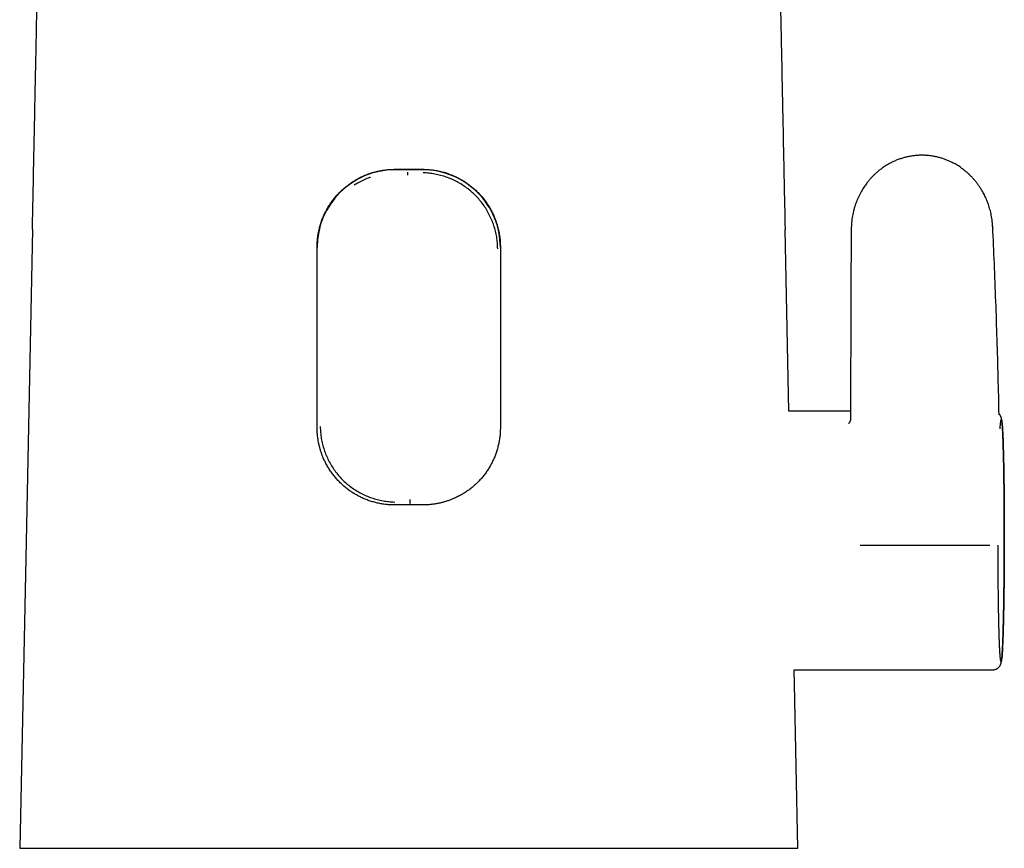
# Model space of a CAD drawing. Header units: millimetres. Extents: x 8 to 740, y 12 to 985.
# Tile 31 of 62: x 285 to 356, y 671 to 731. Entities that reach past the tile are written whole.
import ezdxf

# ---------------------------------------------------------------- set-up
doc = ezdxf.new("R2010")
doc.units = ezdxf.units.MM

msp = doc.modelspace()

# ---------------------------------------------------------------- linework, layer by layer
at = {"color": 7, "linetype": 'Continuous', "lineweight": 30}
for p, q in [((314.009, 719.823), (312.009, 719.823)), ((312.945, 719.635), (312.954, 719.654)), ((340.175, 702.569), (339.909, 715.545)), ((306.459, 701.395), (306.459, 714.292)), ((319.559, 714.292), (319.559, 701.395)), ((344.586, 702.569), (340.175, 702.569)), ((313.098, 696.044), (313.108, 695.967)), ((340.556, 684.069), (354.752, 684.069))]:
    msp.add_line(p, q, dxfattribs=at)
at = {"color": 7, "linetype": 'Continuous', "lineweight": 30, "flags": 128}
for points in [[(286.109, 715.545), (285.869, 703.799), (285.627, 692.054), (285.199, 671.319)], [(340.819, 671.319), (340.576, 683.065), (340.556, 684.069)]]:
    msp.add_lwpolyline(points, dxfattribs=at)
at = {"color": 7, "linetype": 'Continuous', "lineweight": 30}
for centre, start, end in [((312.009, 714.274), 89.99372, 179.99372), ((314.01, 714.274), 0.00628, 90.00628)]:
    msp.add_arc(centre, 5.549, start, end, dxfattribs=at)
for points, knots in [([(286.109, 715.545), (286.129, 716.507), (286.168, 718.432), (286.227, 721.319), (286.276, 723.724), (286.325, 726.13), (286.364, 728.054), (286.413, 730.46), (286.452, 732.384), (286.501, 734.79), (286.539, 736.714), (286.588, 739.12), (286.627, 741.044), (286.675, 743.45), (286.714, 745.374), (286.766, 747.997), (286.799, 749.658), (286.823, 750.837)], [0, 0, 0, 0, 0.081795, 0.16359, 0.245385, 0.286283, 0.368078, 0.408975, 0.49077, 0.531668, 0.613463, 0.65436, 0.736155, 0.777053, 0.858848, 0.899745, 1, 1, 1, 1]), ([(339.195, 750.837), (339.215, 749.875), (339.253, 747.95), (339.311, 745.064), (339.359, 742.658), (339.408, 740.252), (339.446, 738.328), (339.495, 735.922), (339.534, 733.998), (339.582, 731.592), (339.621, 729.668), (339.67, 727.262), (339.709, 725.338), (339.758, 722.932), (339.797, 721.008), (339.851, 718.385), (339.885, 716.725), (339.909, 715.545)], [0, 0, 0, 0, 0.081795, 0.16359, 0.245385, 0.286283, 0.368078, 0.408975, 0.49077, 0.531668, 0.613463, 0.65436, 0.736155, 0.777053, 0.858848, 0.899745, 1, 1, 1, 1]), ([(354.749, 715.765), (354.744, 715.846), (354.735, 716.006), (354.709, 716.241), (354.675, 716.465), (354.634, 716.679), (354.586, 716.881), (354.534, 717.071), (354.479, 717.25), (354.421, 717.419), (354.355, 717.593), (354.281, 717.768), (354.199, 717.943), (354.119, 718.102), (354.041, 718.246), (353.966, 718.374), (353.896, 718.488), (353.832, 718.586), (353.774, 718.672), (353.72, 718.748), (353.666, 718.822), (353.608, 718.898), (353.547, 718.976), (353.481, 719.057), (353.41, 719.14), (353.342, 719.216), (353.278, 719.285), (353.223, 719.343), (353.172, 719.395), (353.129, 719.437), (353.098, 719.467), (353.076, 719.488), (353.061, 719.502), (353.046, 719.516), (353.029, 719.532), (352.998, 719.561), (352.953, 719.601), (352.894, 719.653), (352.828, 719.709), (352.759, 719.766), (352.686, 719.823), (352.609, 719.882), (352.528, 719.942), (352.424, 720.014), (352.297, 720.099), (352.142, 720.193), (351.979, 720.285), (351.794, 720.38), (351.586, 720.475), (351.355, 720.567), (351.118, 720.647), (350.876, 720.716), (350.629, 720.772), (350.378, 720.815), (350.124, 720.845), (349.868, 720.862), (349.609, 720.865), (349.349, 720.853), (349.087, 720.828), (348.825, 720.787), (348.563, 720.731), (348.303, 720.661), (348.047, 720.576), (347.796, 720.477), (347.548, 720.363), (347.336, 720.251), (347.159, 720.146), (347.019, 720.057), (346.889, 719.968), (346.771, 719.883), (346.668, 719.803), (346.577, 719.729), (346.497, 719.662), (346.427, 719.6), (346.366, 719.544), (346.314, 719.495), (346.276, 719.458), (346.251, 719.434), (346.238, 719.422), (346.229, 719.412), (346.217, 719.401), (346.2, 719.384), (346.174, 719.357), (346.139, 719.32), (346.093, 719.272), (346.038, 719.212), (345.975, 719.141), (345.904, 719.058), (345.826, 718.962), (345.741, 718.853), (345.651, 718.731), (345.558, 718.596), (345.463, 718.448), (345.367, 718.287), (345.27, 718.11), (345.177, 717.924), (345.089, 717.729), (345.007, 717.526), (344.928, 717.31), (344.857, 717.08), (344.797, 716.852), (344.748, 716.628), (344.709, 716.408), (344.678, 716.179), (344.655, 715.942), (344.642, 715.726), (344.64, 715.589), (344.64, 715.535)], [0, 0, 0, 0, 0.015402, 0.030223, 0.044467, 0.058135, 0.071229, 0.083531, 0.09528, 0.106477, 0.117121, 0.130119, 0.142185, 0.153317, 0.163513, 0.172774, 0.181097, 0.18848, 0.194804, 0.200329, 0.205944, 0.211848, 0.218041, 0.224524, 0.231298, 0.238365, 0.243516, 0.248753, 0.253339, 0.257052, 0.259892, 0.26151, 0.262599, 0.263736, 0.265244, 0.267125, 0.271469, 0.276537, 0.281844, 0.287389, 0.293172, 0.299194, 0.305453, 0.311951, 0.322643, 0.333922, 0.345605, 0.357335, 0.372627, 0.387996, 0.403466, 0.419028, 0.434676, 0.450399, 0.466188, 0.482034, 0.497967, 0.514042, 0.530276, 0.546671, 0.56323, 0.579953, 0.5965, 0.613205, 0.630068, 0.647045, 0.657753, 0.668242, 0.677988, 0.686981, 0.695228, 0.702351, 0.70881, 0.714606, 0.71974, 0.72421, 0.728005, 0.729601, 0.730675, 0.731263, 0.732156, 0.733662, 0.735783, 0.739072, 0.743217, 0.74822, 0.754083, 0.760937, 0.768654, 0.777225, 0.786645, 0.796913, 0.807824, 0.819558, 0.832123, 0.845534, 0.858477, 0.872154, 0.886581, 0.90165, 0.917334, 0.930889, 0.944897, 0.959376, 0.97434, 0.989812, 1, 1, 1, 1]), ([(306.602, 715.546), (306.628, 715.646), (306.678, 715.847), (306.774, 716.144), (306.886, 716.434), (307.014, 716.718), (307.157, 716.994), (307.314, 717.261), (307.486, 717.518), (307.673, 717.765), (307.872, 718.002), (308.085, 718.227), (308.309, 718.44), (308.545, 718.641), (308.795, 718.829), (309.057, 719.005), (309.328, 719.166), (309.609, 719.311), (309.897, 719.44), (310.189, 719.552), (310.484, 719.645), (310.783, 719.722), (311.086, 719.782), (311.393, 719.826), (311.701, 719.853), (311.906, 719.857), (312.009, 719.858)], [0, 0, 0, 0, 0.04146, 0.083052, 0.124714, 0.166379, 0.207979, 0.249444, 0.290865, 0.332411, 0.374022, 0.415634, 0.457183, 0.498605, 0.540809, 0.583148, 0.625555, 0.667959, 0.710294, 0.752494, 0.793637, 0.834911, 0.876252, 0.91759, 0.95886, 1, 1, 1, 1]), ([(312.009, 719.858), (312.176, 719.858), (312.509, 719.859), (312.842, 719.859), (313.009, 719.859)], [0, 0, 0, 0, 0.499905, 1, 1, 1, 1]), ([(312.945, 719.44), (312.945, 719.456), (312.945, 719.489), (312.945, 719.534), (312.944, 719.572), (312.944, 719.599), (312.945, 719.618), (312.945, 719.629), (312.945, 719.634), (312.945, 719.635), (312.945, 719.635)], [0, 0, 0, 0, 0.162045, 0.321755, 0.473078, 0.611308, 0.733609, 0.838903, 0.927389, 1, 1, 1, 1]), ([(313.009, 719.859), (313.176, 719.859), (313.509, 719.859), (313.842, 719.858), (314.009, 719.858)], [0, 0, 0, 0, 0.499905, 1, 1, 1, 1]), ([(314.009, 719.858), (314.112, 719.857), (314.318, 719.853), (314.627, 719.825), (314.933, 719.782), (315.237, 719.722), (315.536, 719.645), (315.83, 719.551), (316.117, 719.442), (316.398, 719.316), (316.672, 719.175), (316.938, 719.02), (317.194, 718.85), (317.442, 718.666), (317.68, 718.466), (317.908, 718.252), (318.124, 718.026), (318.328, 717.787), (318.517, 717.538), (318.692, 717.28), (318.851, 717.014), (318.995, 716.74), (319.113, 716.479), (319.21, 716.235), (319.289, 716.008), (319.359, 715.779), (319.397, 715.623), (319.416, 715.546)], [0, 0, 0, 0, 0.041205, 0.082541, 0.123946, 0.165352, 0.206693, 0.247901, 0.289073, 0.33037, 0.371731, 0.413095, 0.454396, 0.495572, 0.537476, 0.579511, 0.621612, 0.663712, 0.705744, 0.747647, 0.78907, 0.830525, 0.871947, 0.903945, 0.935974, 0.968003, 1, 1, 1, 1]), ([(319.368, 714.18), (319.364, 714.32), (319.356, 714.602), (319.3, 715.02), (319.215, 715.433), (319.098, 715.838), (318.95, 716.233), (318.774, 716.616), (318.57, 716.983), (318.339, 717.334), (318.082, 717.665), (317.801, 717.975), (317.496, 718.261), (317.17, 718.523), (316.825, 718.759), (316.462, 718.969), (316.084, 719.151), (315.693, 719.305), (315.29, 719.429), (314.878, 719.522), (314.46, 719.585), (314.177, 719.599), (314.036, 719.606)], [0, 0, 0, 0, 0.050072, 0.10009, 0.150097, 0.200111, 0.250132, 0.300148, 0.350141, 0.400093, 0.44999, 0.499828, 0.54964, 0.599471, 0.649338, 0.699249, 0.749205, 0.799209, 0.849266, 0.899394, 0.949622, 1, 1, 1, 1]), ([(310.28, 719.287), (310.255, 719.28), (310.097, 719.23), (309.817, 719.108), (309.446, 718.927), (309.215, 718.784), (309.102, 718.714)], [0, 0, 0, 0, 0.058903, 0.378307, 0.697407, 1, 1, 1, 1]), ([(306.459, 714.292), (306.461, 714.396), (306.464, 714.606), (306.489, 714.885), (306.521, 715.129), (306.557, 715.338), (306.587, 715.477), (306.602, 715.546)], [0, 0, 0, 0, 0.248249, 0.496497, 0.664309, 0.832187, 1, 1, 1, 1]), ([(319.416, 715.546), (319.438, 715.443), (319.482, 715.239), (319.521, 714.961), (319.544, 714.716), (319.557, 714.504), (319.558, 714.363), (319.559, 714.292)], [0, 0, 0, 0, 0.248254, 0.496507, 0.664316, 0.832191, 1, 1, 1, 1]), ([(344.631, 715.519), (344.623, 713.263), (344.607, 708.755), (344.591, 704.246), (344.584, 701.994)], [0, 0, 0, 0, 0.500467, 1, 1, 1, 1]), ([(344.64, 715.535), (344.638, 715.533), (344.632, 715.527), (344.632, 715.522), (344.632, 715.519)], [0, 0, 0, 0, 0.395912, 1, 1, 1, 1]), ([(354.748, 715.765), (354.75, 715.763), (354.755, 715.758), (354.755, 715.753), (354.755, 715.751)], [0, 0, 0, 0, 0.432365, 1, 1, 1, 1]), ([(355.21, 702.296), (355.19, 703.199), (355.149, 705.004), (355.07, 707.712), (354.979, 710.419), (354.875, 713.099), (354.795, 714.876), (354.756, 715.751)], [0, 0, 0, 0, 0.201202, 0.402408, 0.603612, 0.804808, 1, 1, 1, 1]), ([(344.584, 702.005), (344.584, 701.996), (344.584, 701.981), (344.582, 701.961), (344.581, 701.948), (344.58, 701.94), (344.579, 701.933), (344.577, 701.925), (344.574, 701.91), (344.569, 701.887), (344.561, 701.859), (344.551, 701.833), (344.542, 701.812), (344.533, 701.795), (344.525, 701.78), (344.517, 701.767), (344.507, 701.751), (344.497, 701.737), (344.487, 701.725), (344.479, 701.716), (344.472, 701.708), (344.463, 701.698), (344.452, 701.689), (344.445, 701.683), (344.44, 701.68), (344.441, 701.68), (344.441, 701.68)], [0, 0, 0, 0, 0.05682, 0.09858, 0.124199, 0.139222, 0.155897, 0.17462, 0.195439, 0.260327, 0.33278, 0.388633, 0.438531, 0.479163, 0.511297, 0.549518, 0.595718, 0.646427, 0.687168, 0.717249, 0.750703, 0.795381, 0.867324, 0.932974, 0.985398, 1, 1, 1, 1]), ([(354.752, 684.075), (354.778, 684.076), (354.829, 684.078), (354.903, 684.093), (354.969, 684.114), (355.026, 684.14), (355.075, 684.168), (355.115, 684.195), (355.148, 684.222), (355.174, 684.246), (355.199, 684.271), (355.222, 684.297), (355.249, 684.332), (355.275, 684.372), (355.299, 684.415), (355.317, 684.455), (355.33, 684.488), (355.34, 684.514), (355.346, 684.535), (355.352, 684.555), (355.357, 684.576), (355.363, 684.599), (355.368, 684.624), (355.373, 684.649), (355.377, 684.675), (355.382, 684.7), (355.385, 684.726), (355.389, 684.749), (355.392, 684.771), (355.394, 684.791), (355.396, 684.81), (355.399, 684.832), (355.402, 684.861), (355.406, 684.898), (355.41, 684.941), (355.414, 684.989), (355.419, 685.043), (355.425, 685.12), (355.432, 685.223), (355.44, 685.358), (355.449, 685.509), (355.457, 685.676), (355.465, 685.858), (355.473, 686.053), (355.481, 686.261), (355.489, 686.477), (355.496, 686.701), (355.503, 686.941), (355.511, 687.197), (355.517, 687.469), (355.524, 687.746), (355.53, 688.03), (355.536, 688.321), (355.541, 688.624), (355.547, 688.939), (355.552, 689.268), (355.556, 689.601), (355.56, 689.936), (355.564, 690.272), (355.568, 690.618), (355.571, 690.975), (355.573, 691.341), (355.576, 691.717), (355.578, 692.1), (355.58, 692.489), (355.581, 692.88), (355.581, 693.273), (355.582, 693.666), (355.581, 694.058), (355.581, 694.449), (355.58, 694.839), (355.578, 695.226), (355.576, 695.61), (355.573, 695.99), (355.57, 696.365), (355.567, 696.734), (355.563, 697.076), (355.56, 697.392), (355.556, 697.683), (355.552, 697.968), (355.547, 698.244), (355.543, 698.512), (355.538, 698.787), (355.532, 699.067), (355.525, 699.349), (355.519, 699.616), (355.512, 699.869), (355.505, 700.091), (355.499, 700.286), (355.493, 700.457), (355.487, 700.619), (355.481, 700.771), (355.475, 700.914), (355.469, 701.047), (355.463, 701.165), (355.457, 701.268), (355.452, 701.357), (355.447, 701.436), (355.442, 701.505), (355.438, 701.566), (355.434, 701.612), (355.431, 701.647), (355.429, 701.673), (355.427, 701.702), (355.424, 701.732), (355.421, 701.764), (355.417, 701.796), (355.413, 701.839), (355.406, 701.892), (355.398, 701.953), (355.39, 701.997), (355.384, 702.026), (355.381, 702.039), (355.377, 702.057), (355.372, 702.08), (355.363, 702.109), (355.352, 702.144), (355.339, 702.18), (355.321, 702.219), (355.299, 702.261), (355.271, 702.305), (355.24, 702.347), (355.217, 702.371), (355.208, 702.38)], [0, 0, 0, 0, 0.0031, 0.006042, 0.008785, 0.011297, 0.013553, 0.01554, 0.01726, 0.0188, 0.020184, 0.021982, 0.023662, 0.027065, 0.030623, 0.034177, 0.037485, 0.040096, 0.042578, 0.045329, 0.048489, 0.052058, 0.055963, 0.060204, 0.064243, 0.06795, 0.071933, 0.075451, 0.078613, 0.081571, 0.084328, 0.086893, 0.091632, 0.096806, 0.102415, 0.108458, 0.11493, 0.1216, 0.133884, 0.146395, 0.159134, 0.172101, 0.185295, 0.198656, 0.21187, 0.224888, 0.237707, 0.250322, 0.264207, 0.277829, 0.291187, 0.304282, 0.317404, 0.330524, 0.343898, 0.357537, 0.37144, 0.384308, 0.397391, 0.410687, 0.424194, 0.437908, 0.451825, 0.465941, 0.480174, 0.494412, 0.50865, 0.522887, 0.53713, 0.551397, 0.565691, 0.580011, 0.594356, 0.608725, 0.623116, 0.637527, 0.651954, 0.663988, 0.676032, 0.688084, 0.700106, 0.712026, 0.723843, 0.737886, 0.751778, 0.765521, 0.779119, 0.792572, 0.803233, 0.813802, 0.824282, 0.834671, 0.844971, 0.855181, 0.865092, 0.873653, 0.881713, 0.889269, 0.896323, 0.902874, 0.908922, 0.912009, 0.915143, 0.918644, 0.922517, 0.926763, 0.931382, 0.936268, 0.945462, 0.954947, 0.964263, 0.966477, 0.96867, 0.971057, 0.973903, 0.977218, 0.981011, 0.985234, 0.988787, 0.9921, 0.995216, 0.998174, 1, 1, 1, 1]), ([(355.283, 701.308), (355.287, 701.357), (355.293, 701.455), (355.302, 701.58), (355.312, 701.69), (355.322, 701.781), (355.332, 701.856), (355.342, 701.913), (355.352, 701.952), (355.362, 701.975), (355.372, 701.979), (355.382, 701.966), (355.392, 701.936), (355.402, 701.888), (355.412, 701.822), (355.421, 701.738), (355.431, 701.637), (355.44, 701.518), (355.45, 701.383), (355.459, 701.231), (355.468, 701.063), (355.476, 700.88), (355.485, 700.681), (355.493, 700.467), (355.501, 700.239), (355.508, 699.997), (355.516, 699.742), (355.523, 699.473), (355.529, 699.192), (355.536, 698.898), (355.542, 698.593), (355.547, 698.276), (355.552, 697.949), (355.557, 697.612), (355.562, 697.266), (355.566, 696.913), (355.569, 696.552), (355.572, 696.185), (355.575, 695.812), (355.577, 695.434), (355.579, 695.052), (355.581, 694.667), (355.582, 694.279), (355.582, 693.89), (355.582, 693.499), (355.582, 693.107), (355.581, 692.716), (355.579, 692.326), (355.578, 691.937), (355.575, 691.551), (355.573, 691.168), (355.57, 690.79), (355.566, 690.417), (355.562, 690.05), (355.558, 689.69), (355.553, 689.337), (355.548, 688.993), (355.542, 688.659), (355.537, 688.334), (355.53, 688.02), (355.524, 687.717), (355.517, 687.425), (355.509, 687.144), (355.502, 686.876), (355.494, 686.62), (355.486, 686.378), (355.477, 686.15), (355.469, 685.937), (355.46, 685.738), (355.451, 685.556), (355.442, 685.389), (355.432, 685.239), (355.423, 685.107), (355.413, 684.991), (355.403, 684.893), (355.393, 684.813), (355.383, 684.749), (355.373, 684.703), (355.363, 684.674), (355.353, 684.662), (355.343, 684.668), (355.333, 684.691), (355.323, 684.731), (355.313, 684.789), (355.304, 684.865), (355.294, 684.958), (355.285, 685.069), (355.275, 685.197), (355.266, 685.342), (355.257, 685.504), (355.248, 685.681), (355.24, 685.875), (355.232, 686.083), (355.224, 686.306), (355.216, 686.543), (355.208, 686.793), (355.201, 687.057), (355.194, 687.334), (355.188, 687.623), (355.182, 687.923), (355.176, 688.235), (355.171, 688.558), (355.166, 688.89), (355.161, 689.231), (355.157, 689.58), (355.153, 689.937), (355.15, 690.301), (355.147, 690.671), (355.145, 691.047), (355.143, 691.427), (355.141, 691.812), (355.14, 692.2), (355.139, 692.59), (355.139, 692.852), (355.139, 692.983)], [0, 0, 0, 0, 0.008964, 0.01791, 0.026843, 0.035766, 0.044681, 0.053591, 0.062498, 0.071405, 0.080313, 0.089225, 0.098143, 0.10707, 0.116009, 0.124964, 0.133923, 0.142873, 0.151814, 0.160749, 0.169679, 0.178605, 0.187528, 0.196448, 0.205367, 0.214284, 0.223201, 0.232118, 0.241038, 0.249961, 0.258888, 0.267818, 0.276751, 0.285687, 0.294625, 0.303564, 0.312504, 0.321442, 0.330378, 0.339309, 0.348235, 0.357155, 0.366068, 0.374975, 0.38388, 0.392795, 0.40172, 0.410654, 0.419596, 0.428542, 0.437491, 0.44644, 0.455386, 0.464327, 0.473261, 0.482184, 0.491097, 0.499997, 0.508891, 0.517797, 0.526716, 0.535647, 0.544587, 0.553534, 0.562486, 0.571439, 0.58039, 0.589335, 0.598274, 0.607202, 0.616117, 0.62502, 0.633913, 0.642816, 0.651731, 0.660658, 0.669593, 0.678536, 0.687484, 0.696433, 0.705382, 0.714327, 0.723267, 0.732199, 0.741122, 0.750034, 0.758937, 0.767845, 0.77676, 0.785682, 0.794609, 0.803542, 0.812479, 0.821418, 0.830358, 0.839298, 0.848235, 0.85717, 0.866102, 0.875031, 0.883957, 0.892878, 0.901794, 0.910709, 0.919623, 0.928538, 0.937454, 0.946373, 0.955296, 0.964222, 0.973155, 0.982094, 0.991041, 1, 1, 1, 1]), ([(312.009, 695.864), (311.906, 695.865), (311.7, 695.868), (311.391, 695.895), (311.085, 695.938), (310.781, 695.997), (310.482, 696.073), (310.188, 696.165), (309.9, 696.273), (309.619, 696.398), (309.345, 696.537), (309.079, 696.691), (308.823, 696.859), (308.575, 697.042), (308.337, 697.239), (308.109, 697.451), (307.893, 697.676), (307.69, 697.913), (307.5, 698.16), (307.325, 698.417), (307.166, 698.683), (307.021, 698.958), (306.902, 699.219), (306.805, 699.464), (306.726, 699.691), (306.657, 699.922), (306.592, 700.178), (306.535, 700.461), (306.492, 700.771), (306.464, 701.082), (306.461, 701.291), (306.459, 701.395)], [0, 0, 0, 0, 0.035271, 0.070653, 0.106094, 0.141537, 0.176923, 0.212196, 0.24744, 0.28279, 0.318197, 0.353605, 0.388959, 0.424206, 0.460045, 0.495997, 0.532004, 0.568011, 0.603961, 0.639799, 0.675485, 0.711198, 0.746883, 0.774459, 0.802061, 0.829664, 0.857239, 0.892899, 0.92862, 0.96434, 1, 1, 1, 1]), ([(306.685, 701.468), (306.69, 701.326), (306.698, 701.043), (306.753, 700.623), (306.838, 700.21), (306.955, 699.806), (307.102, 699.413), (307.278, 699.033), (307.482, 698.669), (307.712, 698.321), (307.968, 697.993), (308.249, 697.685), (308.554, 697.401), (308.88, 697.141), (309.226, 696.907), (309.589, 696.7), (309.967, 696.519), (310.358, 696.368), (310.76, 696.246), (311.17, 696.155), (311.587, 696.093), (311.868, 696.079), (312.008, 696.072)], [0, 0, 0, 0, 0.050478, 0.100731, 0.150832, 0.200835, 0.250774, 0.300669, 0.350537, 0.400386, 0.45023, 0.500087, 0.549971, 0.599885, 0.64984, 0.699831, 0.749847, 0.799872, 0.849895, 0.899914, 0.949939, 1, 1, 1, 1]), ([(319.559, 701.395), (319.557, 701.293), (319.554, 701.089), (319.528, 700.785), (319.486, 700.482), (319.427, 700.181), (319.352, 699.886), (319.262, 699.595), (319.155, 699.311), (319.033, 699.033), (318.895, 698.762), (318.744, 698.499), (318.578, 698.246), (318.399, 698.001), (318.204, 697.764), (317.995, 697.537), (317.773, 697.322), (317.539, 697.12), (317.295, 696.93), (317.041, 696.755), (316.777, 696.594), (316.503, 696.447), (316.242, 696.326), (315.998, 696.227), (315.771, 696.146), (315.541, 696.075), (315.302, 696.012), (315.052, 695.959), (314.794, 695.916), (314.533, 695.886), (314.271, 695.867), (314.097, 695.865), (314.009, 695.864)], [0, 0, 0, 0, 0.034822, 0.069755, 0.104746, 0.139739, 0.174675, 0.2095, 0.244289, 0.279183, 0.314132, 0.349082, 0.383981, 0.418774, 0.454298, 0.48993, 0.525617, 0.561304, 0.596936, 0.63246, 0.668192, 0.703951, 0.739683, 0.767278, 0.7949, 0.822522, 0.850117, 0.880059, 0.910053, 0.940065, 0.970058, 1, 1, 1, 1]), ([(313.096, 696.248), (313.096, 696.232), (313.096, 696.201), (313.096, 696.159), (313.097, 696.123), (313.097, 696.094), (313.098, 696.072), (313.098, 696.057), (313.098, 696.047), (313.098, 696.045), (313.098, 696.044)], [0, 0, 0, 0, 0.155521, 0.302112, 0.440639, 0.570626, 0.69149, 0.803063, 0.905673, 1, 1, 1, 1]), ([(313.009, 695.864), (312.842, 695.864), (312.509, 695.864), (312.176, 695.864), (312.009, 695.864)], [0, 0, 0, 0, 0.499911, 1, 1, 1, 1]), ([(314.009, 695.864), (313.843, 695.864), (313.509, 695.864), (313.176, 695.864), (313.009, 695.864)], [0, 0, 0, 0, 0.49991, 1, 1, 1, 1]), ([(354.54, 692.961), (353.512, 692.965), (351.456, 692.972), (348.373, 692.972), (346.317, 692.965), (345.289, 692.961)], [0, 0, 0, 0, 0.333336, 0.666664, 1, 1, 1, 1]), ([(285.199, 671.319), (285.222, 671.319), (285.268, 671.319), (285.359, 671.319), (285.466, 671.319), (285.59, 671.319), (285.732, 671.319), (285.89, 671.319), (286.064, 671.319), (286.256, 671.319), (286.466, 671.319), (286.693, 671.319), (286.937, 671.319), (287.197, 671.319), (287.473, 671.319), (287.766, 671.319), (288.075, 671.319), (288.388, 671.319), (288.704, 671.319), (289.021, 671.319), (289.351, 671.319), (289.693, 671.319), (290.047, 671.319), (290.413, 671.319), (290.792, 671.319), (291.182, 671.319), (291.585, 671.319), (292, 671.319), (292.426, 671.319), (292.865, 671.319), (293.315, 671.319), (293.777, 671.319), (294.251, 671.319), (294.736, 671.319), (295.233, 671.319), (295.741, 671.319), (296.261, 671.319), (296.764, 671.319), (297.249, 671.319), (297.713, 671.319), (298.185, 671.319), (298.664, 671.319), (299.151, 671.319), (299.645, 671.319), (300.145, 671.319), (300.652, 671.319), (301.166, 671.319), (301.695, 671.319), (302.239, 671.319), (302.798, 671.319), (303.364, 671.319), (303.936, 671.319), (304.498, 671.319), (305.05, 671.319), (305.591, 671.319), (306.136, 671.319), (306.684, 671.319), (307.236, 671.319), (307.79, 671.319), (308.347, 671.319), (308.906, 671.319), (309.467, 671.319), (310.04, 671.319), (310.624, 671.319), (311.219, 671.319), (311.815, 671.319), (312.412, 671.319), (312.81, 671.319), (313.009, 671.319)], [0, 0, 0, 0, 0.016953, 0.033911, 0.050869, 0.067822, 0.084921, 0.102023, 0.119126, 0.136225, 0.153753, 0.171286, 0.188819, 0.206348, 0.224015, 0.241687, 0.259358, 0.277026, 0.292927, 0.308831, 0.324736, 0.340637, 0.356539, 0.372444, 0.38835, 0.404252, 0.420155, 0.436062, 0.45197, 0.467873, 0.483778, 0.499688, 0.515597, 0.531503, 0.54741, 0.563323, 0.579235, 0.595142, 0.608589, 0.62204, 0.635492, 0.648943, 0.662389, 0.675837, 0.689291, 0.702746, 0.716199, 0.729648, 0.743798, 0.757954, 0.772112, 0.786268, 0.800418, 0.81349, 0.826568, 0.839647, 0.852725, 0.865798, 0.878869, 0.891946, 0.905024, 0.918101, 0.931173, 0.944935, 0.958702, 0.97247, 0.986238, 1, 1, 1, 1]), ([(313.009, 671.319), (313.197, 671.319), (313.573, 671.319), (314.136, 671.319), (314.7, 671.319), (315.262, 671.319), (315.823, 671.319), (316.383, 671.319), (316.942, 671.319), (317.498, 671.319), (318.053, 671.319), (318.614, 671.319), (319.182, 671.319), (319.755, 671.319), (320.324, 671.319), (320.89, 671.319), (321.442, 671.319), (321.982, 671.319), (322.508, 671.319), (323.029, 671.319), (323.545, 671.319), (324.056, 671.319), (324.562, 671.319), (325.062, 671.319), (325.556, 671.319), (326.044, 671.319), (326.534, 671.319), (327.025, 671.319), (327.517, 671.319), (328.002, 671.319), (328.479, 671.319), (328.98, 671.319), (329.502, 671.319), (330.044, 671.319), (330.574, 671.319), (331.091, 671.319), (331.597, 671.319), (332.09, 671.319), (332.571, 671.319), (333.045, 671.319), (333.512, 671.319), (333.972, 671.319), (334.418, 671.319), (334.835, 671.319), (335.223, 671.319), (335.585, 671.319), (335.936, 671.319), (336.275, 671.319), (336.604, 671.319), (336.921, 671.319), (337.227, 671.319), (337.522, 671.319), (337.805, 671.319), (338.081, 671.319), (338.348, 671.319), (338.606, 671.319), (338.852, 671.319), (339.084, 671.319), (339.311, 671.319), (339.529, 671.319), (339.738, 671.319), (339.931, 671.319), (340.108, 671.319), (340.269, 671.319), (340.415, 671.319), (340.543, 671.319), (340.654, 671.319), (340.748, 671.319), (340.796, 671.319), (340.819, 671.319)], [0, 0, 0, 0, 0.012997, 0.025999, 0.039002, 0.052003, 0.065, 0.077999, 0.091003, 0.104009, 0.117013, 0.130012, 0.143655, 0.157303, 0.170953, 0.184602, 0.198244, 0.211245, 0.22425, 0.237257, 0.250263, 0.263263, 0.276262, 0.289266, 0.302272, 0.315276, 0.328276, 0.341946, 0.355621, 0.369297, 0.382972, 0.396643, 0.413066, 0.429494, 0.445922, 0.462346, 0.478766, 0.495191, 0.511616, 0.528037, 0.545106, 0.56218, 0.579254, 0.596323, 0.611513, 0.626706, 0.641901, 0.657095, 0.672285, 0.687472, 0.702664, 0.717857, 0.733049, 0.748237, 0.764028, 0.779824, 0.795621, 0.811417, 0.827208, 0.844371, 0.86154, 0.878711, 0.89588, 0.913042, 0.930429, 0.947823, 0.96522, 0.982614, 1, 1, 1, 1])]:
    msp.add_open_spline(points, degree=3, knots=knots, dxfattribs=at)

doc.saveas('drawing.dxf')
